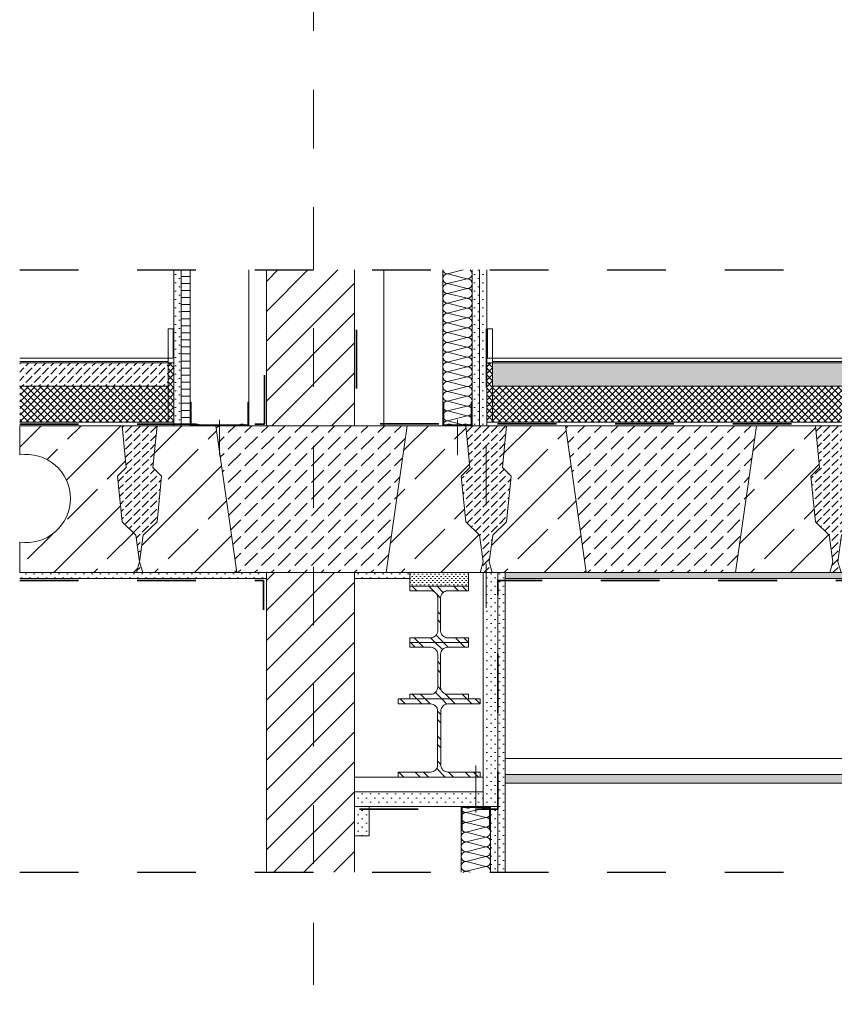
# Model space of a CAD drawing. Header units: metres. Extents: x 39.6 to 62.6, y -3.3 to 8.
# Tile 2 of 48: x 39.6 to 41, y 2.3 to 3.9. Entities that reach past the tile are written whole.
import ezdxf

# ---------------------------------------------------------------- set-up
doc = ezdxf.new("R2010")
doc.units = ezdxf.units.M
doc.header["$MEASUREMENT"] = 0
for name, pattern in [('Achse', [0.08, 0.04, -0.02, 0, -0.02]), ('Schnittlinie', [0.12, 0.06, -0.03, 0, -0.03]), ('Strichlinie doppelt', [0.218722, 0.105833, -0.042333, 0.028222, -0.042333]), ('Strichlinie eng', [0.046, 0.03, -0.016]), ('Wipeout_Contour', [1, 0, -1])]:
    doc.linetypes.add(name, pattern=pattern)
for name, color, linetype in [('301 - Elemente.Linie', 7, 'Continuous'), ('302 - Elemente.Schraffur', 7, 'Continuous'), ('451 - Universal.Achsen Raster', 7, 'Continuous'), ('603 - Struktur.Bodenplatte_ Decke Roh', 7, 'Continuous'), ('605 - Struktur.Wand Innen', 7, 'Continuous'), ('608 - Struktur.Träger', 7, 'Continuous'), ('650 - Abdeckung.Fußboden Aufbau', 7, 'Continuous'), ('660 - Unterkonstruktion.Trockenbau', 7, 'Continuous'), ('Neubau_606 - Struktur.Wand Innen Ausbau', 7, 'Continuous'), ('Neubau_651 - Abdeckung.Decke abgehängt_ bekleidet', 7, 'Continuous'), ('Neubau_653 - Abdeckung.TB Verkofferung', 7, 'Continuous'), ('Neubau_660 - Unterkonstruktion.Trockenbau', 7, 'Continuous'), ('Neubau_802 - HKLSE.Sanitär', 7, 'Continuous')]:
    doc.layers.add(name, color=color, linetype=linetype)
pattern_1 = [(45, (0, 0), (-0.0056568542, 0.0056568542), []), (135, (0, 0), (0.0056568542, 0.0056568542), [])]
pattern_2 = [(135, (0, 0), (0.021213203, 0.021213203), []), (135, (-0.00707, -0.00707), (0.021213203, 0.021213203), [])]
pattern_3 = [(45, (0, 0), (-0.0070710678, 0.0070710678), [0, -0.01])]
pattern_4 = [(45, (0, 0), (-0.025455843, 0.025455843), [])]
pattern_5 = [(45, (0, 0), (-0.014142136, 0.014142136), [0.015, -0.005]), (45, (5e-18, 0.014142), (-0.014142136, 0.014142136), [0.015, -0.005])]

# ---------------------------------------------------------------- blocks, each defined once
blk = doc.blocks.new('*X5')
at = {"layer": 'Neubau_606 - Struktur.Wand Innen Ausbau', "color": 1, "linetype": 'Continuous', "lineweight": 5}
for p, q in [((40.4231, 2.6), (40.3898, 2.5917)), ((40.4231, 2.6), (40.4151, 2.602)), ((40.4231, 2.5833), (40.3898, 2.5917)), ((40.4231, 2.5833), (40.3898, 2.575)), ((40.4231, 2.5667), (40.3898, 2.575)), ((40.4231, 2.5667), (40.3898, 2.5583)), ((40.4231, 2.55), (40.3898, 2.5583)), ((40.4231, 2.55), (40.3898, 2.5417)), ((40.4231, 2.5333), (40.3898, 2.5417)), ((40.4231, 2.5333), (40.3898, 2.525)), ((40.4231, 2.5167), (40.3898, 2.525)), ((40.4231, 2.5167), (40.3898, 2.5083)), ((40.4231, 2.5), (40.3898, 2.5083)), ((40.4231, 2.5), (40.3898, 2.4917)), ((40.3965, 2.49), (40.3898, 2.4917))]:
    blk.add_line(p, q, dxfattribs=at)
for centre, start, end in [((40.3898, 2.6), 166.1197, 180), ((40.3898, 2.6), 180, 270), ((40.4231, 2.6083), 270, 310.5264), ((40.4231, 2.5917), 0, 90), ((40.3898, 2.5833), 90, 180), ((40.3898, 2.5833), 180, 270), ((40.4231, 2.5917), 270, 0), ((40.4231, 2.575), 0, 90), ((40.3898, 2.5667), 90, 180), ((40.3898, 2.5667), 180, 270), ((40.4231, 2.575), 270, 0), ((40.4231, 2.5583), 0, 90), ((40.3898, 2.55), 90, 180), ((40.3898, 2.55), 180, 270), ((40.4231, 2.5583), 270, 0), ((40.4231, 2.5417), 0, 90), ((40.3898, 2.5333), 90, 180), ((40.3898, 2.5333), 180, 270), ((40.4231, 2.5417), 270, 0), ((40.4231, 2.525), 0, 90), ((40.3898, 2.5167), 90, 180), ((40.3898, 2.5167), 180, 270), ((40.4231, 2.525), 270, 0), ((40.4231, 2.5083), 0, 90), ((40.3898, 2.5), 90, 180), ((40.3898, 2.5), 180, 270), ((40.4231, 2.5083), 270, 0), ((40.4231, 2.4917), 0, 90), ((40.3898, 2.4833), 90, 126.8801), ((40.4231, 2.4917), 348.4568, 0)]:
    blk.add_arc(centre, 0.00833, start, end, dxfattribs=at)
blk = doc.blocks.new('*X35')
at = {"layer": 'Neubau_606 - Struktur.Wand Innen Ausbau', "color": 1, "linetype": 'Continuous', "lineweight": 5}
for p, q in [((40.385, 3.515), (40.3583, 3.5083)), ((40.3917, 3.5), (40.3583, 3.5083)), ((40.3917, 3.5), (40.3583, 3.4917)), ((40.3917, 3.4833), (40.3583, 3.4917)), ((40.3917, 3.4833), (40.3583, 3.475)), ((40.3917, 3.4667), (40.3583, 3.475)), ((40.3917, 3.4667), (40.3583, 3.4583)), ((40.3917, 3.45), (40.3583, 3.4583)), ((40.3917, 3.45), (40.3583, 3.4417)), ((40.3917, 3.4333), (40.3583, 3.4417)), ((40.3917, 3.4333), (40.3583, 3.425)), ((40.3917, 3.4167), (40.3583, 3.425)), ((40.3917, 3.4167), (40.3583, 3.4083)), ((40.3917, 3.4), (40.3583, 3.4083)), ((40.3917, 3.4), (40.3583, 3.3917)), ((40.3917, 3.3833), (40.3583, 3.3917)), ((40.3917, 3.3833), (40.3583, 3.375)), ((40.3917, 3.3667), (40.3583, 3.375)), ((40.3917, 3.3667), (40.3583, 3.3583)), ((40.3917, 3.35), (40.3583, 3.3583)), ((40.3917, 3.35), (40.3583, 3.3417)), ((40.3917, 3.3333), (40.3583, 3.3417)), ((40.3917, 3.3333), (40.3583, 3.325)), ((40.3917, 3.3167), (40.3583, 3.325)), ((40.3917, 3.3167), (40.3583, 3.3083)), ((40.3917, 3.3), (40.3583, 3.3083)), ((40.3917, 3.3), (40.3583, 3.2917)), ((40.3917, 3.2833), (40.3583, 3.2917)), ((40.3917, 3.2833), (40.3583, 3.275)), ((40.3917, 3.2667), (40.3583, 3.275)), ((40.3917, 3.2667), (40.3583, 3.2583)), ((40.3917, 3.25), (40.3583, 3.2583))]:
    blk.add_line(p, q, dxfattribs=at)
for centre, start, end in [((40.3583, 3.5), 90, 180), ((40.3583, 3.5167), 191.5441, 270), ((40.3917, 3.5083), 270, 0), ((40.3917, 3.5083), 0, 53.1185), ((40.3583, 3.5), 180, 270), ((40.3583, 3.4833), 90, 180), ((40.3917, 3.4917), 0, 90), ((40.3917, 3.4917), 270, 0), ((40.3583, 3.4833), 180, 270), ((40.3583, 3.4667), 90, 180), ((40.3917, 3.475), 0, 90), ((40.3917, 3.475), 270, 0), ((40.3583, 3.4667), 180, 270), ((40.3583, 3.45), 90, 180), ((40.3917, 3.4583), 0, 90), ((40.3917, 3.4583), 270, 0), ((40.3583, 3.45), 180, 270), ((40.3583, 3.4333), 90, 180), ((40.3917, 3.4417), 0, 90), ((40.3917, 3.4417), 270, 0), ((40.3583, 3.4333), 180, 270), ((40.3583, 3.4167), 90, 180), ((40.3917, 3.425), 0, 90), ((40.3917, 3.425), 270, 0), ((40.3583, 3.4167), 180, 270), ((40.3583, 3.4), 90, 180), ((40.3917, 3.4083), 0, 90), ((40.3917, 3.4083), 270, 0), ((40.3583, 3.4), 180, 270), ((40.3583, 3.3833), 90, 180), ((40.3917, 3.3917), 0, 90), ((40.3917, 3.3917), 270, 0), ((40.3583, 3.3833), 180, 270), ((40.3583, 3.3667), 90, 180), ((40.3917, 3.375), 0, 90), ((40.3917, 3.375), 270, 0), ((40.3583, 3.3667), 180, 270), ((40.3583, 3.35), 90, 180), ((40.3917, 3.3583), 0, 90), ((40.3917, 3.3583), 270, 0), ((40.3583, 3.35), 180, 270), ((40.3583, 3.3333), 90, 180), ((40.3917, 3.3417), 0, 90), ((40.3917, 3.3417), 270, 0), ((40.3583, 3.3333), 180, 270), ((40.3583, 3.3167), 90, 180), ((40.3917, 3.325), 0, 90), ((40.3917, 3.325), 270, 0), ((40.3583, 3.3167), 180, 270), ((40.3583, 3.3), 90, 180), ((40.3917, 3.3083), 0, 90), ((40.3917, 3.3083), 270, 0), ((40.3583, 3.3), 180, 270), ((40.3583, 3.2833), 90, 180), ((40.3917, 3.2917), 0, 90), ((40.3917, 3.2917), 270, 0), ((40.3583, 3.2833), 180, 270), ((40.3583, 3.2667), 90, 180), ((40.3917, 3.275), 0, 90), ((40.3917, 3.275), 270, 0), ((40.3583, 3.2667), 180, 270), ((40.3583, 3.25), 90, 180), ((40.3917, 3.2583), 0, 90), ((40.3917, 3.2583), 270, 0)]:
    blk.add_arc(centre, 0.00833, start, end, dxfattribs=at)

msp = doc.modelspace()

# ---------------------------------------------------------------- hatches: boundary and pattern name
at = {"linetype": 'Continuous', "lineweight": 5}
h = msp.add_hatch(dxfattribs=at)
h.set_pattern_fill('Metall__Stahl_0001', color=1, style=0, pattern_type=2)
h.set_pattern_definition(pattern_2)
h.paths.add_polyline_path([(40.414, 2.785), (40.274, 2.785), (40.274, 2.7765), (40.3293, 2.7765, -0.414214), (40.3413, 2.7645), (40.3413, 2.6725, -0.414214), (40.3293, 2.6605), (40.274, 2.6605), (40.274, 2.652), (40.414, 2.652), (40.414, 2.6605), (40.3588, 2.6605, -0.414214), (40.3468, 2.6725), (40.3468, 2.7645, -0.414214), (40.3588, 2.7765), (40.414, 2.7765)])
at = {"layer": '302 - Elemente.Schraffur', "linetype": 'Continuous', "lineweight": 9}
h = msp.add_hatch(dxfattribs=at)
h.set_pattern_fill('Beton__unbewehrt_0001', style=0, pattern_type=2)
h.set_pattern_definition(pattern_5)
h.paths.add_polyline_path([(39.7966, 3.1641), (39.8043, 3.0866), (39.8276, 3.0634), (39.834, 3.0183), (39.8404, 3.0634), (39.8637, 3.0866), (39.8714, 3.1641), (39.8568, 3.1787), (39.8637, 3.25), (39.8043, 3.25), (39.8112, 3.1787)])
h = msp.add_hatch(dxfattribs=at)
h.set_pattern_fill('Beton__unbewehrt_0001', style=0, pattern_type=2)
h.set_pattern_definition(pattern_5)
h.paths.add_polyline_path([(40.3816, 3.1641), (40.3893, 3.0866), (40.4126, 3.0634), (40.419, 3.0183), (40.4136, 3), (40.4344, 3), (40.429, 3.0183), (40.4354, 3.0634), (40.4587, 3.0866), (40.4664, 3.1641), (40.4518, 3.1787), (40.4587, 3.25), (40.3893, 3.25), (40.3962, 3.1787)])
h = msp.add_hatch(dxfattribs=at)
h.set_pattern_fill('Beton__unbewehrt_0001', style=0, pattern_type=2)
h.set_pattern_definition([(45, (40.7215, 3.125), (-0.028284, 0.028284), [0.03, -0.01]), (45, (40.7215, 3.153284), (-0.028284, 0.028284), [0.03, -0.01])])
h.paths.add_polyline_path([(40.5587, 3.25), (40.8843, 3.25), (40.8486, 3), (40.5944, 3)])
h = msp.add_hatch(dxfattribs=at)
h.set_pattern_fill('Beton__unbewehrt_0001', style=0, pattern_type=2)
h.set_pattern_definition(pattern_5)
h.paths.add_polyline_path([(40.9766, 3.1641), (40.9843, 3.0866), (41.0076, 3.0634), (41.014, 3.0183), (41.0086, 3), (41.0279, 3), (41.0225, 3.0183), (41.0289, 3.0634), (41.0522, 3.0866), (41.0599, 3.1641), (41.0453, 3.1787), (41.0522, 3.25), (40.9843, 3.25), (40.9912, 3.1787)])
h = msp.add_hatch(dxfattribs=at)
h.set_pattern_fill('Beton__unbewehrt_0001', style=0, pattern_type=2)
h.set_pattern_definition(pattern_5)
h.paths.add_polyline_path([(39.8394, 3), (39.834, 3.0183), (39.8286, 3)])
at = {"layer": '603 - Struktur.Bodenplatte_ Decke Roh', "linetype": 'Continuous', "lineweight": 9}
h = msp.add_hatch(dxfattribs=at)
h.set_pattern_fill('Beton__Stahlbeton_0001', style=0, pattern_type=2)
h.set_pattern_definition([(45, (39.5415, 3.125), (-0.067882, 0.067882), []), (45, (39.50756, 3.15894), (-0.067882, 0.067882), [0.072, -0.024])])
h.paths.add_polyline_path([(39.63, 3), (39.8286, 3), (39.834, 3.0183), (39.8276, 3.0634), (39.8043, 3.0866), (39.7966, 3.1641), (39.8112, 3.1787), (39.8043, 3.25), (39.63, 3.25), (39.63, 3.2002, -0.4601), (39.7165, 3.1261, -0.4601), (39.63, 3.052)])
h = msp.add_hatch(dxfattribs=at)
h.set_pattern_fill('Beton__Stahlbeton_0001', style=0, pattern_type=2)
h.set_pattern_definition([(45, (39.91671, 3.125), (-0.06788, 0.06788), []), (45, (39.88276, 3.15894), (-0.06788, 0.06788), [0.072, -0.024])])
h.paths.add_polyline_path([(39.9994, 3), (39.8394, 3), (39.834, 3.0183), (39.8404, 3.0634), (39.8637, 3.0866), (39.8714, 3.1641), (39.8568, 3.1787), (39.8637, 3.25), (39.9637, 3.25)])
h = msp.add_hatch(dxfattribs=at)
h.set_pattern_fill('Beton__Stahlbeton_0001', style=0, pattern_type=2)
h.set_pattern_definition([(45, (40.33629, 3.125), (-0.06788, 0.06788), []), (45, (40.30235, 3.15894), (-0.06788, 0.06788), [0.072, -0.024])])
h.paths.add_polyline_path([(40.2536, 3), (40.4136, 3), (40.419, 3.0183), (40.4126, 3.0634), (40.3893, 3.0866), (40.3816, 3.1641), (40.3962, 3.1787), (40.3893, 3.25), (40.2893, 3.25)])
h = msp.add_hatch(dxfattribs=at)
h.set_pattern_fill('Beton__Stahlbeton_0001', style=0, pattern_type=2)
h.set_pattern_definition([(45, (40.51171, 3.125), (-0.06788, 0.06788), []), (45, (40.47776, 3.15894), (-0.06788, 0.06788), [0.072, -0.024])])
h.paths.add_polyline_path([(40.5944, 3), (40.4344, 3), (40.429, 3.0183), (40.4354, 3.0634), (40.4587, 3.0866), (40.4664, 3.1641), (40.4518, 3.1787), (40.4587, 3.25), (40.5587, 3.25)])
h = msp.add_hatch(dxfattribs=at)
h.set_pattern_fill('Beton__Stahlbeton_0001', style=0, pattern_type=2)
h.set_pattern_definition([(45, (40.93129, 3.125), (-0.06788, 0.06788), []), (45, (40.89735, 3.15894), (-0.06788, 0.06788), [0.072, -0.024])])
h.paths.add_polyline_path([(40.8486, 3), (41.0086, 3), (41.014, 3.0183), (41.0076, 3.0634), (40.9843, 3.0866), (40.9766, 3.1641), (40.9912, 3.1787), (40.9843, 3.25), (40.8843, 3.25)])
at = {"layer": '603 - Struktur.Bodenplatte_ Decke Roh', "linetype": 'Continuous', "lineweight": 5}
h = msp.add_hatch(dxfattribs=at)
h.set_pattern_fill('Gips_0001', style=0, pattern_type=2)
h.set_pattern_definition(pattern_3)
h.paths.add_polyline_path([(39.63, 2.99), (40.05, 2.99), (40.05, 3), (39.63, 3)])
h = msp.add_hatch(dxfattribs=at)
h.set_pattern_fill('Gips_0001', color=1, style=0, pattern_type=2)
h.set_pattern_definition([(45, (40.344013, 2.99), (-0.00353553, 0.00353553), [0, -0.005])])
h.paths.add_polyline_path([(40.294, 3), (40.294, 2.977), (40.394, 2.977), (40.394, 3)])
h = msp.add_hatch(dxfattribs=at)
h.set_pattern_fill('Gips_0001', style=0, pattern_type=2)
h.set_pattern_definition(pattern_3)
h.paths.add_polyline_path([(42.189, 3), (40.4565, 3), (40.4565, 2.99), (42.189, 2.99)])
at = {"layer": '608 - Struktur.Träger', "linetype": 'Continuous', "lineweight": 5}
h = msp.add_hatch(dxfattribs=at)
h.set_pattern_fill('Metall__Stahl_0001', color=1, style=0, pattern_type=2)
h.set_pattern_definition(pattern_2)
h.paths.add_polyline_path([(40.344, 2.977), (40.294, 2.977), (40.294, 2.969), (40.3295, 2.969, -0.414214), (40.3415, 2.957), (40.3415, 2.901, -0.414214), (40.3295, 2.889), (40.294, 2.889), (40.294, 2.881), (40.394, 2.881), (40.394, 2.889), (40.3585, 2.889, -0.414214), (40.3465, 2.901), (40.3465, 2.957, -0.414214), (40.3585, 2.969), (40.394, 2.969), (40.394, 2.977)])
h = msp.add_hatch(dxfattribs=at)
h.set_pattern_fill('Metall__Stahl_0001', color=1, style=0, pattern_type=2)
h.set_pattern_definition(pattern_2)
h.paths.add_polyline_path([(40.344, 2.881), (40.294, 2.881), (40.294, 2.873), (40.3295, 2.873, -0.414214), (40.3415, 2.861), (40.3415, 2.805, -0.414214), (40.3295, 2.793), (40.294, 2.793), (40.294, 2.785), (40.394, 2.785), (40.394, 2.793), (40.3585, 2.793, -0.414214), (40.3465, 2.805), (40.3465, 2.861, -0.414214), (40.3585, 2.873), (40.394, 2.873), (40.394, 2.881)])
at = {"layer": '650 - Abdeckung.Fußboden Aufbau', "linetype": 'Continuous', "lineweight": 5}
h = msp.add_hatch(dxfattribs=at)
h.set_pattern_fill('Beton__unbewehrt_0001', color=1, style=0, pattern_type=2)
h.set_pattern_definition(pattern_5)
h.paths.add_polyline_path([(39.8825, 3.357), (39.8825, 3.317), (39.63, 3.317), (39.63, 3.357)])
h = msp.add_hatch(dxfattribs=at)
h.set_pattern_fill('Dämmung__hart_2_0001', color=1, style=0, pattern_type=2)
h.set_pattern_definition(pattern_1)
h.paths.add_polyline_path([(39.8825, 3.256), (39.8925, 3.256), (39.8925, 3.357), (39.8825, 3.357)])
h = msp.add_hatch(dxfattribs=at)
h.set_pattern_fill('Dämmung__hart_2_0001', color=1, style=0, pattern_type=2)
h.set_pattern_definition(pattern_1)
h.paths.add_polyline_path([(40.435, 3.256), (40.425, 3.256), (40.425, 3.357), (40.435, 3.357)])
h = msp.add_hatch(dxfattribs=at)
h.set_pattern_fill('Beton__unbewehrt_0001', color=1, style=0, pattern_type=2)
h.set_pattern_definition(pattern_5)
h.paths.add_polyline_path([(42.09, 3.357), (42.09, 3.317), (40.435, 3.317), (40.435, 3.357)])
h = msp.add_hatch(dxfattribs=at)
h.set_pattern_fill('Dämmung__hart_2_0001', color=1, style=0, pattern_type=2)
h.set_pattern_definition(pattern_1)
h.paths.add_polyline_path([(39.8825, 3.317), (39.8825, 3.256), (39.63, 3.256), (39.63, 3.317)])
h = msp.add_hatch(dxfattribs=at)
h.set_pattern_fill('Dämmung__hart_2_0001', color=1, style=0, pattern_type=2)
h.set_pattern_definition(pattern_1)
h.paths.add_polyline_path([(42.09, 3.317), (42.09, 3.256), (40.435, 3.256), (40.435, 3.317)])
at = {"layer": 'Neubau_606 - Struktur.Wand Innen Ausbau', "linetype": 'Continuous', "lineweight": 5}
h = msp.add_hatch(dxfattribs=at)
h.set_pattern_fill('Gips_0001', style=0, pattern_type=2)
h.set_pattern_definition(pattern_3)
h.paths.add_polyline_path([(39.8925, 3.515), (39.8925, 3.25), (39.905, 3.25), (39.905, 3.515)])
h = msp.add_hatch(dxfattribs=at)
h.set_pattern_fill('Holz__Sperrholz_1_0001', style=0, pattern_type=2)
h.set_pattern_definition([(0, (0, 0), (0, 0.0120000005), [])])
h.paths.add_polyline_path([(39.905, 3.515), (39.905, 3.25), (39.92, 3.25), (39.92, 3.515)])
h = msp.add_hatch(dxfattribs=at)
h.set_pattern_fill('Gips_0001', style=0, pattern_type=2)
h.set_pattern_definition(pattern_3)
h.paths.add_polyline_path([(40.4, 3.25), (40.4125, 3.25), (40.4125, 3.515), (40.4, 3.515)])
h = msp.add_hatch(dxfattribs=at)
h.set_pattern_fill('Gips_0001', style=0, pattern_type=2)
h.set_pattern_definition(pattern_3)
h.paths.add_polyline_path([(40.4125, 3.25), (40.425, 3.25), (40.425, 3.515), (40.4125, 3.515)])
h = msp.add_hatch(dxfattribs=at)
h.set_pattern_fill('Gips_0001', style=0, pattern_type=2)
h.set_pattern_definition(pattern_3)
h.paths.add_polyline_path([(40.444, 3), (40.444, 2.49), (40.4565, 2.49), (40.4565, 3)])
h = msp.add_hatch(dxfattribs=at)
h.set_pattern_fill('Gips_0001', style=0, pattern_type=2)
h.set_pattern_definition(pattern_3)
h.paths.add_polyline_path([(40.4315, 2.602), (40.4315, 2.49), (40.444, 2.49), (40.444, 2.602)])
at = {"layer": 'Neubau_651 - Abdeckung.Decke abgehängt_ bekleidet', "linetype": 'Continuous', "lineweight": 5}
h = msp.add_hatch(dxfattribs=at)
h.set_pattern_fill('Gips_0001', style=0, pattern_type=2)
h.set_pattern_definition(pattern_3)
h.paths.add_polyline_path([(40.4565, 2.6415), (41.7628, 2.6415), (41.7628, 2.6565), (40.4565, 2.6565)])
at = {"layer": 'Neubau_653 - Abdeckung.TB Verkofferung', "linetype": 'Continuous', "lineweight": 5}
h = msp.add_hatch(dxfattribs=at)
h.set_pattern_fill('Gips_0001', style=0, pattern_type=2)
h.set_pattern_definition(pattern_3)
h.paths.add_polyline_path([(40.419, 3), (40.419, 2.652), (40.419, 2.627), (40.419, 2.602), (40.444, 2.602), (40.444, 3)])

# ---------------------------------------------------------------- linework, layer by layer
at = {"color": 1, "linetype": 'Continuous', "lineweight": 9, "flags": 128}
msp.add_lwpolyline([(40.414, 2.785), (40.274, 2.785), (40.274, 2.7765), (40.3293, 2.7765, -0.414214), (40.3413, 2.7645), (40.3413, 2.6725, -0.414214), (40.3293, 2.6605), (40.274, 2.6605), (40.274, 2.652), (40.414, 2.652), (40.414, 2.6605), (40.3588, 2.6605, -0.414214), (40.3468, 2.6725), (40.3468, 2.7645, -0.414214), (40.3588, 2.7765), (40.414, 2.7765)], format="xyb", close=True, dxfattribs=at)
at = {"layer": '301 - Elemente.Linie', "color": 7, "linetype": 'Achse', "lineweight": 18}
msp.add_line((40.424, 3.415), (40.424, 2.94), dxfattribs=at)
at = {"layer": '301 - Elemente.Linie', "color": 1, "linetype": 'Continuous', "lineweight": 13, "flags": 128}
for points in [[(39.8825, 3.365), (39.8914, 3.365), (39.8914, 3.415), (39.8825, 3.415)], [(40.435, 3.365), (40.4261, 3.365), (40.4261, 3.415), (40.435, 3.415)]]:
    msp.add_lwpolyline(points, close=True, dxfattribs=at)
at = {"layer": '302 - Elemente.Schraffur', "color": 7, "linetype": 'Continuous', "lineweight": 13, "flags": 128}
for points in [[(39.7966, 3.1641), (39.8043, 3.0866), (39.8276, 3.0634), (39.834, 3.0183), (39.8404, 3.0634), (39.8637, 3.0866), (39.8714, 3.1641), (39.8568, 3.1787), (39.8637, 3.25), (39.8043, 3.25), (39.8112, 3.1787)], [(40.3816, 3.1641), (40.3893, 3.0866), (40.4126, 3.0634), (40.419, 3.0183), (40.4136, 3), (40.4344, 3), (40.429, 3.0183), (40.4354, 3.0634), (40.4587, 3.0866), (40.4664, 3.1641), (40.4518, 3.1787), (40.4587, 3.25), (40.3893, 3.25), (40.3962, 3.1787)], [(40.5587, 3.25), (40.8843, 3.25), (40.8486, 3), (40.5944, 3)], [(40.9766, 3.1641), (40.9843, 3.0866), (41.0076, 3.0634), (41.014, 3.0183), (41.0086, 3), (41.0279, 3), (41.0225, 3.0183), (41.0289, 3.0634), (41.0522, 3.0866), (41.0599, 3.1641), (41.0453, 3.1787), (41.0522, 3.25), (40.9843, 3.25), (40.9912, 3.1787)], [(39.8394, 3), (39.834, 3.0183), (39.8286, 3)]]:
    msp.add_lwpolyline(points, close=True, dxfattribs=at)
at = {"layer": '603 - Struktur.Bodenplatte_ Decke Roh', "color": 1, "linetype": 'Continuous', "lineweight": 13}
for p, q in [((39.8925, 3.256), (39.63, 3.256)), ((42.1, 3.256), (40.425, 3.256))]:
    msp.add_line(p, q, dxfattribs=at)
at = {"layer": '603 - Struktur.Bodenplatte_ Decke Roh', "color": 7, "linetype": 'Continuous', "lineweight": 5}
msp.add_line((42.189, 2.99), (40.4565, 2.99), dxfattribs=at)
at = {"layer": '603 - Struktur.Bodenplatte_ Decke Roh', "color": 7, "linetype": 'Continuous', "lineweight": 13, "flags": 128}
msp.add_lwpolyline([(39.63, 3), (39.8286, 3), (39.834, 3.0183), (39.8276, 3.0634), (39.8043, 3.0866), (39.7966, 3.1641), (39.8112, 3.1787), (39.8043, 3.25), (39.63, 3.25), (39.63, 3.2002, -0.4601), (39.7165, 3.1261, -0.4601), (39.63, 3.052)], format="xyb", close=True, dxfattribs=at)
for points in [[(39.9994, 3), (39.8394, 3), (39.834, 3.0183), (39.8404, 3.0634), (39.8637, 3.0866), (39.8714, 3.1641), (39.8568, 3.1787), (39.8637, 3.25), (39.9637, 3.25)], [(40.2536, 3), (40.4136, 3), (40.419, 3.0183), (40.4126, 3.0634), (40.3893, 3.0866), (40.3816, 3.1641), (40.3962, 3.1787), (40.3893, 3.25), (40.2893, 3.25)], [(40.5944, 3), (40.4344, 3), (40.429, 3.0183), (40.4354, 3.0634), (40.4587, 3.0866), (40.4664, 3.1641), (40.4518, 3.1787), (40.4587, 3.25), (40.5587, 3.25)], [(40.8486, 3), (41.0086, 3), (41.014, 3.0183), (41.0076, 3.0634), (40.9843, 3.0866), (40.9766, 3.1641), (40.9912, 3.1787), (40.9843, 3.25), (40.8843, 3.25)]]:
    msp.add_lwpolyline(points, close=True, dxfattribs=at)
at = {"layer": '603 - Struktur.Bodenplatte_ Decke Roh', "color": 1, "linetype": 'Continuous', "lineweight": 9, "flags": 128}
msp.add_lwpolyline([(40.294, 3), (40.294, 2.977), (40.394, 2.977), (40.394, 3)], close=True, dxfattribs=at)
at = {"layer": '605 - Struktur.Wand Innen', "color": 1, "linetype": 'Continuous', "lineweight": 13, "flags": 128}
for points in [[(39.8825, 3.365), (39.8825, 3.317)], [(40.435, 3.365), (40.435, 3.317)]]:
    msp.add_lwpolyline(points, dxfattribs=at)
at = {"layer": '608 - Struktur.Träger', "color": 1, "linetype": 'Continuous', "lineweight": 9, "flags": 128}
for points in [[(40.344, 2.977), (40.294, 2.977), (40.294, 2.969), (40.3295, 2.969, -0.414214), (40.3415, 2.957), (40.3415, 2.901, -0.414214), (40.3295, 2.889), (40.294, 2.889), (40.294, 2.881), (40.394, 2.881), (40.394, 2.889), (40.3585, 2.889, -0.414214), (40.3465, 2.901), (40.3465, 2.957, -0.414214), (40.3585, 2.969), (40.394, 2.969), (40.394, 2.977)], [(40.344, 2.881), (40.294, 2.881), (40.294, 2.873), (40.3295, 2.873, -0.414214), (40.3415, 2.861), (40.3415, 2.805, -0.414214), (40.3295, 2.793), (40.294, 2.793), (40.294, 2.785), (40.394, 2.785), (40.394, 2.793), (40.3585, 2.793, -0.414214), (40.3465, 2.805), (40.3465, 2.861, -0.414214), (40.3585, 2.873), (40.394, 2.873), (40.394, 2.881)]]:
    msp.add_lwpolyline(points, format="xyb", close=True, dxfattribs=at)
at = {"layer": '650 - Abdeckung.Fußboden Aufbau', "color": 1, "linetype": 'Continuous', "lineweight": 13}
for p, q in [((39.63, 3.365), (39.8825, 3.365)), ((39.63, 3.359), (39.8825, 3.359)), ((39.63, 3.357), (39.8825, 3.357)), ((40.435, 3.365), (42.09, 3.365)), ((40.435, 3.359), (42.09, 3.359)), ((40.435, 3.357), (42.09, 3.357)), ((39.63, 3.317), (39.8825, 3.317)), ((40.435, 3.317), (42.09, 3.317))]:
    msp.add_line(p, q, dxfattribs=at)
at = {"layer": '650 - Abdeckung.Fußboden Aufbau', "color": 1, "linetype": 'Continuous', "lineweight": 9, "flags": 128}
for points in [[(39.8825, 3.256), (39.8925, 3.256), (39.8925, 3.357), (39.8825, 3.357)], [(40.435, 3.256), (40.425, 3.256), (40.425, 3.357), (40.435, 3.357)]]:
    msp.add_lwpolyline(points, close=True, dxfattribs=at)
at = {"layer": '660 - Unterkonstruktion.Trockenbau', "color": 1, "linetype": 'Continuous', "lineweight": 13}
for p, q in [((39.97, 3.26), (39.97, 3.2)), ((40.375, 3.26), (40.375, 3.2)), ((40.4065, 2.592), (40.4065, 2.672))]:
    msp.add_line(p, q, dxfattribs=at)
at = {"layer": 'Neubau_606 - Struktur.Wand Innen Ausbau', "color": 1, "linetype": 'Continuous', "lineweight": 9}
msp.add_line((39.905, 3.515), (39.905, 3.25), dxfattribs=at)
at = {"layer": 'Neubau_606 - Struktur.Wand Innen Ausbau', "color": 1, "linetype": 'Continuous', "lineweight": 13}
for p, q in [((39.92, 3.515), (39.92, 3.25)), ((40.02, 3.515), (40.02, 3.25)), ((39.8925, 3.465), (39.8925, 3.365))]:
    msp.add_line(p, q, dxfattribs=at)
at = {"layer": 'Neubau_606 - Struktur.Wand Innen Ausbau', "color": 1, "linetype": 'Continuous', "lineweight": 5}
for p, q in [((40.35, 3.515), (40.35, 3.25)), ((40.4, 3.515), (40.4, 3.25)), ((40.4125, 3.515), (40.4125, 3.25)), ((40.425, 3.515), (40.425, 3.365)), ((40.4565, 3), (40.4565, 2.49)), ((40.3815, 2.602), (40.3815, 2.49)), ((40.4315, 2.602), (40.4315, 2.49)), ((40.444, 2.602), (40.444, 2.49))]:
    msp.add_line(p, q, dxfattribs=at)
at = {"layer": 'Neubau_606 - Struktur.Wand Innen Ausbau', "color": 1, "linetype": 'Continuous', "lineweight": 13, "flags": 128}
for points in [[(39.8925, 3.515), (39.8925, 3.465)], [(39.8925, 3.365), (39.8925, 3.36), (39.8925, 3.355), (39.8925, 3.26), (39.8925, 3.25)]]:
    msp.add_lwpolyline(points, dxfattribs=at)
at = {"layer": 'Neubau_606 - Struktur.Wand Innen Ausbau', "color": 1, "linetype": 'Continuous', "lineweight": 5, "flags": 128}
msp.add_lwpolyline([(40.425, 3.365), (40.425, 3.345), (40.425, 3.27), (40.425, 3.25)], dxfattribs=at)
at = {"layer": 'Neubau_651 - Abdeckung.Decke abgehängt_ bekleidet', "color": 1, "linetype": 'Continuous', "lineweight": 5}
for p, q in [((42.189, 2.6835), (40.4565, 2.6835)), ((41.7628, 2.6565), (40.4565, 2.6565)), ((41.7628, 2.6415), (40.4565, 2.6415))]:
    msp.add_line(p, q, dxfattribs=at)
at = {"layer": 'Neubau_653 - Abdeckung.TB Verkofferung', "color": 1, "linetype": 'Continuous', "lineweight": 9, "flags": 128}
msp.add_lwpolyline([(40.419, 3), (40.419, 2.652), (40.419, 2.627), (40.419, 2.602), (40.444, 2.602), (40.444, 3)], close=True, dxfattribs=at)
at = {"layer": 'Neubau_660 - Unterkonstruktion.Trockenbau', "color": 1, "linetype": 'Continuous', "lineweight": 13, "flags": 128}
for points in [[(39.92, 3.29), (39.92, 3.252, 0.414214), (39.922, 3.25), (39.9275, 3.25, 0.156603), (39.9296, 3.2507, -0.156603), (39.9306, 3.251), (39.9324, 3.251, -0.156603), (39.9334, 3.2507, 0.156603), (39.9355, 3.25), (40.0045, 3.25, 0.156603), (40.0066, 3.2507, -0.156603), (40.0076, 3.251), (40.0094, 3.251, -0.156603), (40.0104, 3.2507, 0.156603), (40.0125, 3.25), (40.018, 3.25, 0.414214), (40.02, 3.252), (40.02, 3.29), (40.0182, 3.29), (40.0182, 3.252, -0.414214), (40.018, 3.2517), (40.0125, 3.2517, -0.156603), (40.0114, 3.2521, 0.156603), (40.0094, 3.2527), (40.0076, 3.2527, 0.156603), (40.0055, 3.2521, -0.156603), (40.0045, 3.2517), (39.9355, 3.2517, -0.156603), (39.9344, 3.2521, 0.156603), (39.9324, 3.2527), (39.9306, 3.2527, 0.156603), (39.9285, 3.2521, -0.156603), (39.9275, 3.2517), (39.922, 3.2517, -0.414214), (39.9217, 3.252), (39.9217, 3.29)], [(40.35, 3.29), (40.35, 3.252, 0.414214), (40.352, 3.25), (40.3575, 3.25, 0.156603), (40.3596, 3.2507, -0.156603), (40.3606, 3.251), (40.3624, 3.251, -0.156603), (40.3634, 3.2507, 0.156603), (40.3655, 3.25), (40.3845, 3.25, 0.156603), (40.3866, 3.2507, -0.156603), (40.3876, 3.251), (40.3894, 3.251, -0.156603), (40.3904, 3.2507, 0.156603), (40.3925, 3.25), (40.398, 3.25, 0.414214), (40.4, 3.252), (40.4, 3.29), (40.3983, 3.29), (40.3983, 3.252, -0.414214), (40.398, 3.2517), (40.3925, 3.2517, -0.156603), (40.3915, 3.2521, 0.156603), (40.3894, 3.2527), (40.3876, 3.2527, 0.156603), (40.3855, 3.2521, -0.156603), (40.3845, 3.2517), (40.3655, 3.2517, -0.156603), (40.3645, 3.2521, 0.156603), (40.3624, 3.2527), (40.3606, 3.2527, 0.156603), (40.3585, 3.2521, -0.156603), (40.3575, 3.2517), (40.352, 3.2517, -0.414214), (40.3518, 3.252), (40.3518, 3.29)], [(40.3815, 2.562), (40.3815, 2.6, -0.414214), (40.3835, 2.602), (40.389, 2.602, -0.156603), (40.391, 2.6013, 0.156603), (40.3921, 2.601), (40.3939, 2.601, 0.156603), (40.3949, 2.6013, -0.156603), (40.397, 2.602), (40.416, 2.602, -0.156603), (40.418, 2.6013, 0.156603), (40.4191, 2.601), (40.4209, 2.601, 0.156603), (40.4219, 2.6013, -0.156603), (40.424, 2.602), (40.4295, 2.602, -0.414214), (40.4315, 2.6), (40.4315, 2.562), (40.4297, 2.562), (40.4297, 2.6, 0.414214), (40.4295, 2.6003), (40.424, 2.6003, 0.156603), (40.4229, 2.5999, -0.156603), (40.4209, 2.5993), (40.4191, 2.5993, -0.156603), (40.417, 2.5999, 0.156603), (40.416, 2.6003), (40.397, 2.6003, 0.156603), (40.3959, 2.5999, -0.156603), (40.3939, 2.5993), (40.3921, 2.5993, -0.156603), (40.39, 2.5999, 0.156603), (40.389, 2.6003), (40.3835, 2.6003, 0.414214), (40.3832, 2.6), (40.3832, 2.562)]]:
    msp.add_lwpolyline(points, format="xyb", close=True, dxfattribs=at)
at = {"layer": 'Neubau_802 - HKLSE.Sanitär', "color": 1, "linetype": 'Continuous', "lineweight": 9}
msp.add_line((40.25, 3.25), (40.25, 3.515), dxfattribs=at)

# ---------------------------------------------------------------- block references
at = {"layer": 'Neubau_606 - Struktur.Wand Innen Ausbau', "color": 1, "linetype": 'Continuous', "lineweight": 5}
for name in ['*X35', '*X5']:
    msp.add_blockref(name, (0, 0), dxfattribs=at)

# ---------------------------------------------------------------- wipeouts: each hides what was drawn before it
at = {"color": 254, "linetype": 'Wipeout_Contour', "lineweight": 0, "ltscale": 161.081698}
msp.add_wipeout([(40.05, 3.25), (40.2, 3.25), (40.2, 3.515), (40.05, 3.515)], dxfattribs=at).dxf.layer = '605 - Struktur.Wand Innen'

# ---------------------------------------------------------------- next in the draw order: hatches: boundary and pattern name
at = {"layer": '605 - Struktur.Wand Innen', "linetype": 'Continuous', "lineweight": 5}
h = msp.add_hatch(dxfattribs=at)
h.set_pattern_fill('MW_Ziegel_0001', style=0, pattern_type=2)
h.set_pattern_definition(pattern_4)
h.paths.add_polyline_path([(40.05, 3.25), (40.2, 3.25), (40.2, 3.515), (40.05, 3.515)])

# ---------------------------------------------------------------- next in the draw order: linework, layer by layer
at = {"layer": '301 - Elemente.Linie', "color": 7, "linetype": 'Schnittlinie', "lineweight": 25}
msp.add_line((39.63, 3.515), (47.63, 3.515), dxfattribs=at)
at = {"layer": '301 - Elemente.Linie', "color": 92, "linetype": 'Strichlinie eng', "lineweight": 35, "true_color": 0x00be00, "flags": 128}
for points in [[(39.63, 3.2527), (40.0465, 3.2527), (40.0465, 3.415)], [(40.2033, 3.4132), (40.2033, 3.2534), (47.1573, 3.2534), (47.1573, 3.4132)]]:
    msp.add_lwpolyline(points, dxfattribs=at)
at = {"layer": '603 - Struktur.Bodenplatte_ Decke Roh', "color": 7, "linetype": 'Continuous', "lineweight": 13}
msp.add_line((47.63, 3.25), (39.63, 3.25), dxfattribs=at)
at = {"layer": '605 - Struktur.Wand Innen', "color": 7, "linetype": 'Continuous', "lineweight": 18}
for p, q in [((40.05, 3.515), (40.05, 3.25)), ((40.2, 3.515), (40.2, 3.25)), ((40.2, 3.25), (40.05, 3.25))]:
    msp.add_line(p, q, dxfattribs=at)

# ---------------------------------------------------------------- next in the draw order: wipeouts: each hides what was drawn before it
at = {"color": 254, "linetype": 'Wipeout_Contour', "lineweight": 0, "ltscale": 160.889676}
msp.add_wipeout([(40.2, 2.49), (40.2, 3), (40.05, 3), (40.05, 2.49)], dxfattribs=at).dxf.layer = '605 - Struktur.Wand Innen'

# ---------------------------------------------------------------- next in the draw order: hatches: boundary and pattern name
at = {"layer": '302 - Elemente.Schraffur', "linetype": 'Continuous', "lineweight": 9}
h = msp.add_hatch(dxfattribs=at)
h.set_pattern_fill('Beton__unbewehrt_0001', style=0, pattern_type=2)
h.set_pattern_definition([(45, (40.1265, 3.125), (-0.028284, 0.028284), [0.03, -0.01]), (45, (40.1265, 3.153284), (-0.028284, 0.028284), [0.03, -0.01])])
h.paths.add_polyline_path([(39.9637, 3.25), (40.2893, 3.25), (40.2536, 3), (39.9994, 3)])
at = {"layer": '603 - Struktur.Bodenplatte_ Decke Roh', "linetype": 'Continuous', "lineweight": 5}
h = msp.add_hatch(dxfattribs=at)
h.set_pattern_fill('Gips_0001', style=0, pattern_type=2)
h.set_pattern_definition(pattern_3)
h.paths.add_polyline_path([(40.294, 3), (40.2, 3), (40.2, 2.99), (40.294, 2.99)])
at = {"layer": '605 - Struktur.Wand Innen', "linetype": 'Continuous', "lineweight": 5}
h = msp.add_hatch(dxfattribs=at)
h.set_pattern_fill('MW_Ziegel_0001', style=0, pattern_type=2)
h.set_pattern_definition(pattern_4)
h.paths.add_polyline_path([(40.2, 2.49), (40.2, 3), (40.05, 3), (40.05, 2.49)])
at = {"layer": 'Neubau_606 - Struktur.Wand Innen Ausbau', "linetype": 'Continuous', "lineweight": 5}
h = msp.add_hatch(dxfattribs=at)
h.set_pattern_fill('Gips_0001', style=0, pattern_type=2)
h.set_pattern_definition(pattern_3)
h.paths.add_polyline_path([(40.225, 2.602), (40.2, 2.602), (40.2, 2.552), (40.225, 2.552)])
at = {"layer": 'Neubau_653 - Abdeckung.TB Verkofferung', "linetype": 'Continuous', "lineweight": 5}
h = msp.add_hatch(dxfattribs=at)
h.set_pattern_fill('Gips_0001', style=0, pattern_type=2)
h.set_pattern_definition(pattern_3)
h.paths.add_polyline_path([(40.419, 2.627), (40.2, 2.627), (40.2, 2.602), (40.419, 2.602)])

# ---------------------------------------------------------------- next in the draw order: linework, layer by layer
at = {"layer": '301 - Elemente.Linie', "color": 7, "linetype": 'Schnittlinie', "lineweight": 25}
msp.add_line((39.63, 2.49), (47.63, 2.49), dxfattribs=at)
at = {"layer": '301 - Elemente.Linie', "color": 92, "linetype": 'Strichlinie eng', "lineweight": 35, "true_color": 0x00be00, "flags": 128}
for points in [[(39.63, 2.9865), (40.0447, 2.9865), (40.0447, 2.9365)], [(47.0408, 2.9365), (47.0408, 2.9865), (42.389, 2.9865), (42.389, 2.6724), (42.1844, 2.6724), (42.1844, 2.9865), (40.444, 2.9865), (40.444, 2.5973), (40.2034, 2.5973), (40.2034, 2.5473)]]:
    msp.add_lwpolyline(points, dxfattribs=at)
at = {"layer": '302 - Elemente.Schraffur', "color": 7, "linetype": 'Continuous', "lineweight": 13, "flags": 128}
msp.add_lwpolyline([(39.9637, 3.25), (40.2893, 3.25), (40.2536, 3), (39.9994, 3)], close=True, dxfattribs=at)
at = {"layer": '451 - Universal.Achsen Raster', "color": 160, "linetype": 'Strichlinie doppelt', "lineweight": 9, "true_color": 0x3232ff}
msp.add_line((40.13, 7.68), (40.13, 0.92), dxfattribs=at)
at = {"layer": '603 - Struktur.Bodenplatte_ Decke Roh', "color": 7, "linetype": 'Continuous', "lineweight": 13}
msp.add_line((47.63, 3), (39.63, 3), dxfattribs=at)
at = {"layer": '603 - Struktur.Bodenplatte_ Decke Roh', "color": 7, "linetype": 'Continuous', "lineweight": 5}
for p, q in [((40.05, 2.99), (39.63, 2.99)), ((40.294, 2.99), (40.2, 2.99))]:
    msp.add_line(p, q, dxfattribs=at)
at = {"layer": '605 - Struktur.Wand Innen', "color": 7, "linetype": 'Continuous', "lineweight": 18}
for p, q in [((40.05, 3), (40.05, 2.99)), ((40.2, 3), (40.05, 3)), ((40.2, 3), (40.2, 2.99)), ((40.05, 2.99), (40.05, 2.49)), ((40.2, 2.99), (40.2, 2.49))]:
    msp.add_line(p, q, dxfattribs=at)
at = {"layer": 'Neubau_606 - Struktur.Wand Innen Ausbau', "color": 1, "linetype": 'Continuous', "lineweight": 9, "flags": 128}
msp.add_lwpolyline([(40.225, 2.602), (40.2, 2.602), (40.2, 2.552), (40.225, 2.552)], close=True, dxfattribs=at)
at = {"layer": 'Neubau_653 - Abdeckung.TB Verkofferung', "color": 1, "linetype": 'Continuous', "lineweight": 9}
msp.add_line((40.419, 2.652), (40.2, 2.652), dxfattribs=at)
at = {"layer": 'Neubau_653 - Abdeckung.TB Verkofferung', "color": 1, "linetype": 'Continuous', "lineweight": 9, "flags": 128}
msp.add_lwpolyline([(40.419, 2.627), (40.2, 2.627), (40.2, 2.602), (40.419, 2.602)], close=True, dxfattribs=at)

doc.saveas('drawing.dxf')
